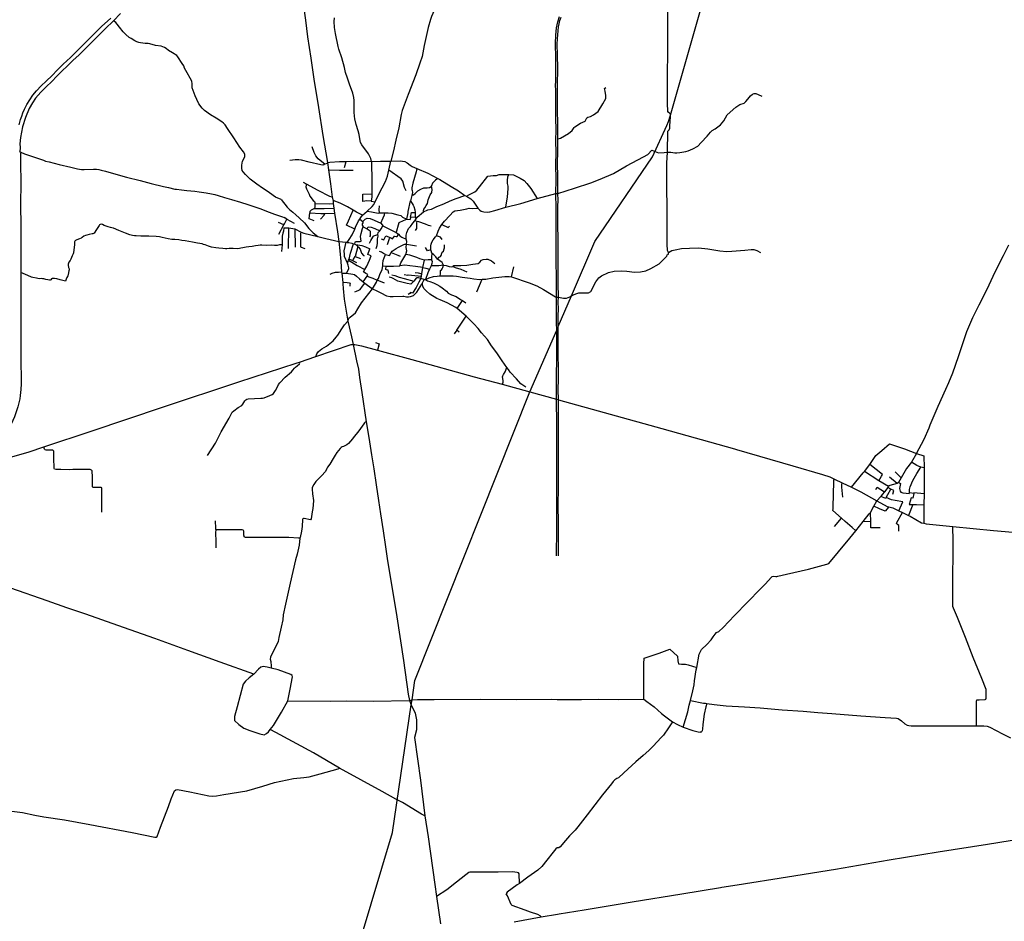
# Model space of a CAD drawing. Header units: millimetres. Extents: x 664923 to 767831, y 3118803 to 3207600.
# Tile 117 of 256: x 675190 to 682141, y 3172172 to 3178535. Entities that reach past the tile are written whole.
import ezdxf

# ---------------------------------------------------------------- set-up
doc = ezdxf.new("R2010")
doc.units = ezdxf.units.MM
doc.layers.add('roads_2', color=2, linetype='Continuous')
doc.layers.add('roads_3', color=3, linetype='Continuous')

msp = doc.modelspace()

# ---------------------------------------------------------------- linework, layer by layer
at = {"layer": 'roads_2'}
for points in [[(678251.73, 3178982.36), (678202.99, 3178838.23), (678168.43, 3178731.22), (678133.99, 3178641.65), (678097.15, 3178557.05), (678089.27, 3178537.58), (678073.41, 3178480.42), (678044.2, 3178354.13), (678029.84, 3178275.3), (678014.99, 3178227.83), (677985.48, 3178147.23), (677932.73, 3178008.19), (677889.33, 3177893.29), (677882.35, 3177866.09), (677865.49, 3177772.12), (677845.42, 3177684.3), (677828.67, 3177609.31), (677810.69, 3177537.01)], [(677183.64, 3178700), (677207.13, 3178532.85), (677222.56, 3178413.49), (677245.43, 3178263.87), (677267.18, 3178114.98), (677298.91, 3177914.66), (677330.59, 3177716.9), (677362.69, 3177528.27)], [(677362.69, 3177528.27), (677380.19, 3177530.38), (677446.31, 3177533.94), (677495, 3177534.86), (677549.6, 3177535.88), (677674.02, 3177533.75), (677737.11, 3177536.18), (677810.69, 3177537.01)], [(677362.69, 3177528.27), (677369.75, 3177475.6), (677383, 3177376.78), (677396.04, 3177282.98), (677401.55, 3177259.66), (677403.73, 3177237.01), (677407.81, 3177204.46), (677412.1, 3177170.2), (677434.33, 3177038.13), (677443.08, 3176970.58), (677448.86, 3176904.83), (677456.66, 3176828.13), (677462.18, 3176754.7), (677463.41, 3176747.03), (677470.05, 3176681.54), (677471.19, 3176670.33), (677473.89, 3176638.18), (677479.83, 3176561.82), (677504.04, 3176420.99), (677505.44, 3176408.76), (677532.39, 3176298.14), (677542.8, 3176242.44)], [(677542.8, 3176242.44), (677567.16, 3176128.79), (677580.54, 3176069.5), (677589.23, 3176011.17), (677605.44, 3175903.29), (677635.87, 3175697.33), (677655, 3175585.61), (677673.75, 3175464.58), (677688.78, 3175365.98), (677705.31, 3175253.45), (677722.35, 3175141.95), (677736.02, 3175046.96), (677754.49, 3174927.2), (677772.08, 3174813.9), (677784.25, 3174732.6), (677851.65, 3174321.99), (677898.17, 3174011.67), (677932.37, 3173775.4), (677941.06, 3173730.42), (677954.13, 3173699.03), (677981.4, 3173641.92), (677991.47, 3173594.2), (677991.41, 3173524.05), (677976.56, 3173470.37), (678018.11, 3173168.87), (678050.39, 3172917.38), (678072.72, 3172768.08), (678121.14, 3172431.77), (678133.11, 3172347.59), (678160.44, 3172155.45)], [(680146.24, 3172412.1), (680253.47, 3172429.87), (680608.97, 3172486.97), (680949.07, 3172541.23), (681326.6, 3172605.65), (681673.67, 3172661.49), (682022.77, 3172716.79), (682341.34, 3172768.45)], [(678997.24, 3172223.87), (679173.63, 3172252.34), (679512.82, 3172309.74), (679863.98, 3172365.3), (680138.05, 3172410.74)], [(680138.05, 3172410.74), (680146.24, 3172412.1)], [(678681.25, 3172169.33), (678869.86, 3172203.33), (678987.01, 3172222.23)], [(678987.01, 3172222.23), (678997.24, 3172223.87)]]:
    msp.add_lwpolyline(points, dxfattribs=at)
at = {"layer": 'roads_3'}
for points in [[(677390.97, 3171362.6), (677436.95, 3171516.25), (677820.96, 3172799.53), (677954.13, 3173699.03), (677959.45, 3173734.96), (677979.55, 3173870.77), (678789.9, 3175909.76), (678980.62, 3176345.03), (678984.37, 3176353.73), (678991.61, 3176370.54), (679084.23, 3176585.52), (679249.92, 3176970.12), (679657.58, 3177566.95), (679758.38, 3177788.49), (679770.73, 3177815.61), (679783.8, 3177861.25), (680229.85, 3179418.64), (680278.65, 3179552.53), (680282.27, 3179562.44), (680291.63, 3179588.14), (680295.2, 3179597.95), (680297.38, 3179603.94), (680356.15, 3179765.15)], [(679766.92, 3179709), (679764.51, 3179538.99), (679764.59, 3179295.06), (679762.96, 3179091.69), (679763.35, 3178875.91), (679761.99, 3178702.17), (679762.5, 3178502.48), (679763.3, 3178307.9), (679760.31, 3178144.37), (679761.49, 3177949.07), (679762.48, 3177885.07)], [(675185.05, 3177794.18), (675196.39, 3177830.26), (675203.66, 3177854.25), (675212.26, 3177878.24), (675223.11, 3177902.94), (675240.77, 3177936.45), (675260.46, 3177968.87), (675283.28, 3178002.45), (675309.26, 3178034.3), (675340.14, 3178068.23), (675376.4, 3178101.8), (675417.99, 3178140.34), (675454.62, 3178178.81), (675495.71, 3178220.71), (675547.67, 3178269.23), (675618.6, 3178338.56), (675699.47, 3178418.3), (675767.05, 3178486.24), (675832.28, 3178547.02)], [(675901.88, 3178578.54), (675851.28, 3178528.25), (675792.52, 3178470.89), (675756.6, 3178435.01), (675719.42, 3178398.17), (675667.24, 3178346.91), (675641.31, 3178320.66), (675606.01, 3178285.42), (675567.56, 3178248.87), (675528.17, 3178210.73), (675487.86, 3178171.32), (675457.55, 3178141.85), (675412.58, 3178095.42), (675380.68, 3178065.91), (675339.44, 3178024.59), (675301.73, 3177980.81), (675279.39, 3177947.66), (675256.83, 3177908.52), (675230.2, 3177844.7), (675209.31, 3177778.76), (675195.85, 3177703.79), (675190.48, 3177660.18), (675192.78, 3177634.02), (675191.66, 3177603.09)], [(677035.92, 3177265.08), (676995.74, 3177282.31), (676978.06, 3177294.54), (676943.15, 3177319.44), (676904.61, 3177346.07), (676863.84, 3177373.56), (676817.09, 3177409.44), (676783.87, 3177441.51), (676767.86, 3177461.34), (676760.53, 3177471.94), (676757.15, 3177487.51), (676758.18, 3177508.49), (676759.3, 3177523.68), (676763.58, 3177537.13), (676779.26, 3177567.26), (676780.02, 3177576.65), (676778.51, 3177587.33), (676770.66, 3177601.93), (676744.14, 3177635.89), (676701.44, 3177700.39), (676656.48, 3177766.69), (676639.28, 3177792.62), (676628.31, 3177804.75), (676616.42, 3177814.98), (676575.78, 3177839.28), (676535.47, 3177862.66), (676494.72, 3177893.59), (676476.71, 3177910.66), (676453.73, 3177940.6), (676438.98, 3177972.56), (676429.06, 3177998.91), (676407.95, 3178053.17), (676407.19, 3178061.36), (676407.17, 3178084.07), (676404.72, 3178098.23), (676402.38, 3178106.72), (676392.3, 3178123.28), (676371.12, 3178160.83), (676354.14, 3178193.06), (676347.86, 3178209.37), (676337.77, 3178226.88), (676306.94, 3178273.42), (676298.55, 3178282.45), (676269.43, 3178300.3), (676239.98, 3178318.47), (676224.24, 3178331.8), (676213.02, 3178339.84), (676187.53, 3178347.65), (676149.06, 3178354.01), (676108.95, 3178364.44), (676096.21, 3178368.35), (676075.6, 3178368.04), (676043.21, 3178371.02), (676030.14, 3178374.92), (676017.72, 3178379.47), (676001.43, 3178386.48), (675977.41, 3178402.2), (675962.7, 3178410.18), (675938.6, 3178430.95), (675920.87, 3178450.56), (675895.01, 3178482.98), (675878.83, 3178504.5), (675868.51, 3178516.02), (675851.28, 3178528.25)], [(677674.02, 3177533.75), (677669.43, 3177554.66), (677651.31, 3177588.33), (677604.11, 3177651.14), (677596.67, 3177669.65), (677589.7, 3177693.64), (677586.74, 3177725.05), (677579.73, 3177750.89), (677565.03, 3177795.97), (677555.49, 3177834.94), (677552.47, 3177853.87), (677549.71, 3177881.7), (677551.18, 3177964.2), (677548.13, 3177985.45), (677541.04, 3178016.71), (677518.68, 3178079.1), (677502.83, 3178122.99), (677489.01, 3178161.51), (677481.44, 3178198.56), (677463.31, 3178264.89), (677442.89, 3178327.69), (677438.33, 3178345.82), (677420.2, 3178437.31), (677412.54, 3178480.17), (677410.71, 3178523.51), (677412.65, 3178549.48)], [(678980.1, 3174751.7), (678980.9, 3174939.4), (678980.65, 3175147.2), (678981.35, 3175340.74), (678981.19, 3175454.51), (678981.76, 3175586.19), (678981.1, 3175713.72), (678980.26, 3175819.5), (678979.73, 3175856.63), (678979.89, 3175962.03), (678980.04, 3176037.05), (678981.25, 3176127.09), (678980.59, 3176204.42), (678981.71, 3176283.85), (678980.62, 3176345.03), (678979.74, 3176395.05), (678979.64, 3176502.91), (678978.21, 3176578.1), (678978.43, 3176649.55), (678978.32, 3176724.3), (678977.89, 3176820.26), (678977.61, 3176906.39), (678977.4, 3177004.42), (678977.97, 3177102.98), (678977.44, 3177204.62), (678974.27, 3177307.74), (678977.2, 3177406.88), (678975.03, 3177513.67), (678976.08, 3177597.73), (678975.58, 3177681.01), (678976.95, 3177760.95), (678975.52, 3177837.23), (678974.42, 3177908.6), (678975.28, 3177988.01), (678974.03, 3178035.58), (678971.11, 3178073.03), (678973.86, 3178097.9), (678974.15, 3178157.72), (678973.54, 3178281.86), (678972.78, 3178348.05), (678972.45, 3178369.51), (678974.96, 3178426.19), (678978.59, 3178477.71), (678988.06, 3178520.78), (678999.44, 3178558.2)], [(678992.77, 3175853.4), (678991.66, 3175925.56), (678992.37, 3175997.75), (678993.68, 3176081.83), (678992.16, 3176164.07), (678991.08, 3176234.67), (678991.6, 3176285.12), (678991.61, 3176370.54), (678991.61, 3176385.48), (678991.45, 3176446.78), (678992.55, 3176493.37), (678990.99, 3176545.07), (678992.79, 3176577.62), (678990.3, 3176674.14), (678991.2, 3176768.04), (678990.73, 3176798.56), (678990.97, 3176900.99), (678991.28, 3176999.55), (678989.63, 3177072.98), (678989.72, 3177151.34), (678989.52, 3177215.75), (678991.2, 3177262.63), (678988.5, 3177308.03), (678989.27, 3177418.27), (678986.79, 3177528.67), (678987.57, 3177595.93), (678987.89, 3177693.96), (678988.66, 3177795.62), (678987.26, 3177904.22), (678986.33, 3177981.28), (678987.44, 3178061.73), (678987.25, 3178073.89), (678988.04, 3178191.58), (678986.05, 3178286.46), (678984.89, 3178362.23), (678985.86, 3178400.52), (678990.47, 3178456.19), (678992.9, 3178483.65), (678997, 3178505.17), (679003.39, 3178529.06), (679011.85, 3178553.25)], [(678987.89, 3177693.96), (679007.92, 3177699.97), (679063.31, 3177732.28), (679089.45, 3177753.89), (679103.83, 3177774.59), (679109.28, 3177779.06), (679149.68, 3177806.02), (679182.19, 3177820.05), (679188.59, 3177833.69), (679193.23, 3177842.54), (679201.26, 3177847.05), (679218.83, 3177851.71), (679241.44, 3177863.76), (679273.43, 3177887.66), (679307.17, 3177940.49), (679326.79, 3177979.57), (679327.57, 3178000.79), (679322.33, 3178030.7), (679319.1, 3178049.3), (679326.34, 3178056.36)], [(679699.64, 3177596.06), (679739.24, 3177598.38), (679762, 3177600.56), (679785.55, 3177599.46), (679814.67, 3177594.43), (679828.64, 3177594.64), (679851.02, 3177597.55), (679893.19, 3177605.15), (679908.21, 3177608.67), (679942.53, 3177624.57), (679976.08, 3177641.91), (680000.68, 3177667.9), (680043.01, 3177712.43), (680067.18, 3177742.44), (680078.06, 3177752.12), (680100.28, 3177765.99), (680136.61, 3177793.99), (680159.37, 3177820.31), (680183.69, 3177864.58), (680245.74, 3177917.12), (680273.76, 3177935.84), (680303.28, 3177946.51), (680316.33, 3177958.42), (680330.81, 3177973.27), (680348.83, 3177996.96), (680362.61, 3178009.61), (680375.04, 3178013.45), (680385.7, 3178013.98), (680401.96, 3178008.39), (680428.27, 3177995.26)], [(679769.85, 3176892.59), (679763.77, 3176907.13), (679760.17, 3176949.87), (679759.81, 3177068.38), (679759.62, 3177200.07), (679759.03, 3177357.71), (679759.07, 3177521.59), (679762, 3177600.56), (679764.37, 3177749.54), (679774.9, 3177758.12), (679778.42, 3177768.78), (679780.35, 3177786), (679784.89, 3177849.72), (679783.8, 3177861.25), (679783.13, 3177868.34), (679774.9, 3177877), (679762.48, 3177885.07)], [(677362.69, 3177528.27), (677359.31, 3177521.28), (677344.67, 3177516.67), (677334.65, 3177522.73), (677295.6, 3177552.5), (677279.47, 3177573.47), (677267.7, 3177597.43), (677254.97, 3177637.11)], [(678985.91, 3177307.97), (678988.5, 3177308.03), (679105.56, 3177346.46), (679220.81, 3177383.35), (679288.05, 3177409.99), (679381.21, 3177449.46), (679473.76, 3177503.93), (679593, 3177568.32), (679624.14, 3177584.54), (679651.62, 3177613.7)], [(679651.62, 3177613.7), (679699.64, 3177596.06)], [(675188.77, 3177604.74), (675191.66, 3177603.09), (675198.27, 3177599.96), (675222.81, 3177589.1), (675357.39, 3177543.38), (675372.17, 3177537.44), (675397.07, 3177530.95), (675433.73, 3177521.68), (675467.83, 3177514.21), (675551.72, 3177494.22), (675596.68, 3177482.33), (675612.82, 3177479.15), (675625.46, 3177477.73), (675644.08, 3177476.87), (675710.4, 3177479.93), (675732.45, 3177480.03), (675749.49, 3177477.32), (675765.84, 3177473.91), (675794.9, 3177466.36), (675868.94, 3177445.08), (675943.42, 3177424.73), (676041.17, 3177399.94), (676117.96, 3177379.39), (676203.7, 3177358.75), (676240.11, 3177350.85), (676283.91, 3177340.32), (676295.86, 3177339.12), (676330.84, 3177334.86), (676369.95, 3177330.66), (676426.09, 3177324.19), (676455.98, 3177321.45), (676505.61, 3177312.63), (676543.21, 3177306.74), (676567.15, 3177302.25), (676590.32, 3177295.49), (676634.38, 3177280.82), (676684.47, 3177265.9), (676748.26, 3177246.51), (676799.15, 3177231.61), (676843.54, 3177216.94), (676890.88, 3177200.69), (676932.22, 3177184.52), (676987.6, 3177163.07), (677045.06, 3177142.78), (677056.99, 3177138.92)], [(675198.27, 3177599.96), (675196.31, 3177589.27), (675194.62, 3177532.46), (675196.95, 3177377.89), (675196.16, 3177240.33), (675196.53, 3177068.06), (675197.35, 3176887.28), (675197.83, 3176750.92)], [(677344.67, 3177516.67), (677337.39, 3177511.8), (677329.72, 3177508.76), (677316.08, 3177510.38), (677233.45, 3177528.87), (677179.55, 3177543.42), (677160.02, 3177546.41), (677134.29, 3177545.65), (677095.76, 3177540.68)], [(677674.02, 3177533.75), (677674.74, 3177390.01), (677674.48, 3177307.01), (677674.42, 3177285.42), (677672.02, 3177254.99), (677698.21, 3177250.21), (677726.07, 3177303), (677771.01, 3177394.04), (677785.16, 3177430.46), (677795.58, 3177473.84), (677810.69, 3177537.01)], [(677810.69, 3177537.01), (677876.41, 3177538.68), (677908.08, 3177535.5), (677924.41, 3177525.88), (677945.27, 3177508.64), (677960.12, 3177498.62), (677992.3, 3177485.95), (678070.03, 3177452.38), (678142.53, 3177414.67), (678156.75, 3177407.26), (678235.46, 3177357.98), (678288.15, 3177326.6), (678332.04, 3177293.99), (678343.88, 3177288.68), (678374.31, 3177270.49), (678391.47, 3177254.66), (678422.74, 3177205.39)], [(677369.75, 3177475.6), (677447.83, 3177473.44), (677543.77, 3177473.61)], [(677482.93, 3177491.04), (677495, 3177534.86)], [(677917.31, 3177326.23), (677905.74, 3177351.91), (677893.63, 3177396.22), (677881.94, 3177412.59), (677795.58, 3177473.84)], [(677992.3, 3177485.95), (677988.54, 3177461.38), (677965.05, 3177382.66), (677958.31, 3177348.58), (677958.76, 3177336.17), (677961.21, 3177329.23), (677961.94, 3177315.01), (677957.26, 3177294.67), (677948.33, 3177255.83)], [(678142.53, 3177414.67), (678124.78, 3177402.77), (678112.45, 3177391.97), (678104.88, 3177381.98), (678097.47, 3177361.86)], [(678343.88, 3177288.68), (678359.64, 3177300.24), (678401.97, 3177321.01), (678416.5, 3177332.57), (678434.89, 3177355.89), (678494.48, 3177432.03)], [(678494.48, 3177432.03), (678532.3, 3177434.8), (678554.71, 3177436.24), (678574.11, 3177441.66), (678642.84, 3177443.44)], [(678622.3, 3177211.38), (678624.12, 3177229.77), (678633.7, 3177282.68), (678638.13, 3177343.51), (678637.49, 3177360.7), (678632.8, 3177378.91), (678632.85, 3177399.76), (678636.5, 3177425.42), (678642.84, 3177443.44), (678674.51, 3177439.91), (678689.31, 3177434.28), (678722.67, 3177416.87), (678751.25, 3177399.39), (678769.92, 3177380.29), (678797.32, 3177344.13), (678841.96, 3177272.54)], [(677396.04, 3177282.98), (677378.14, 3177286.75), (677295.87, 3177329.02), (677213.69, 3177374.31), (677193.84, 3177385.25)], [(677213.69, 3177374.31), (677211.28, 3177366.96), (677210.72, 3177355.06), (677213.88, 3177340.84), (677234.13, 3177303.11), (677238.92, 3177290.01), (677260.91, 3177258.71), (677270.4, 3177250.99), (677272.52, 3177244.62), (677274.29, 3177236.97), (677274.06, 3177228.55), (677272.99, 3177214.08), (677270.03, 3177203.07), (677246.68, 3177190.83), (677236.71, 3177181.34), (677237.77, 3177172.04)], [(677957.26, 3177294.67), (677969.2, 3177298.08), (677981.53, 3177309.24), (678000.55, 3177328.19), (678021.14, 3177339.84), (678042.53, 3177347.48), (678065.68, 3177348.57), (678083.28, 3177351.59), (678094.04, 3177357.05), (678097.47, 3177361.86)], [(678041.21, 3177180.05), (678039.85, 3177186.32), (678042.06, 3177197.33), (678049.47, 3177206.59), (678058.03, 3177223.91), (678068.67, 3177237.42), (678073.42, 3177263.65), (678087.74, 3177299.89), (678098.71, 3177316.52), (678100.43, 3177336.49), (678097.47, 3177361.86)], [(677035.92, 3177265.08), (677078.28, 3177213.14), (677093.99, 3177195.09), (677118.92, 3177175.72), (677140.16, 3177157.38), (677162.9, 3177136.88), (677200.21, 3177101.24), (677230.95, 3177062.56), (677261.57, 3177031.57), (677293.6, 3177004.62)], [(677609.14, 3177154.69), (677567.2, 3177177.33), (677544.26, 3177190.92), (677502.92, 3177215.4), (677452.36, 3177240.5), (677401.55, 3177259.66)], [(677672.02, 3177254.99), (677640.2, 3177255.78), (677612.71, 3177251.48), (677611.11, 3177304.99), (677674.48, 3177307.01)], [(678097.66, 3176841.37), (678088, 3176840.89), (678072.94, 3176839.37), (678048, 3176838.47), (678013.28, 3176847.26), (677992.87, 3176855.99), (677964.36, 3176866.94), (677943.2, 3176873.85), (677914.8, 3176877.82), (677922.2, 3176904.06), (677919.94, 3176915.66), (677918.97, 3176928.06), (677920.17, 3176951.88), (677921.71, 3176970.01), (677919.11, 3176987.3), (677917.63, 3177015.21), (677922.56, 3177033.13), (677934.1, 3177060.73), (677947.9, 3177076.71), (677965.5, 3177098.71), (677979.27, 3177116.25), (677995.28, 3177141.07), (678041.21, 3177180.05), (678070.4, 3177192.65), (678096.57, 3177199), (678135.54, 3177217.7), (678183.87, 3177236.03), (678227.74, 3177257.65), (678269.87, 3177273.81), (678332.04, 3177293.99)], [(678422.74, 3177205.39), (678438.78, 3177190.28), (678448.43, 3177184.21), (678466.88, 3177180.1), (678488.62, 3177176.77), (678507.72, 3177178.16), (678544.31, 3177189.7), (678622.3, 3177211.38), (678727.39, 3177238.96), (678841.96, 3177272.54), (678974.27, 3177307.74), (678977.16, 3177307.8)], [(678977.16, 3177307.8), (678985.91, 3177307.97)], [(677270.03, 3177203.07), (677340.09, 3177201.94), (677407.81, 3177204.46)], [(677274.29, 3177236.97), (677375.8, 3177235.4), (677403.73, 3177237.01)], [(677554.85, 3177057.2), (677496.68, 3177085.34), (677511.55, 3177115.32), (677526.32, 3177153.04), (677544.26, 3177190.92)], [(677502.57, 3176963.84), (677515.56, 3176983.07), (677536.89, 3177016.5), (677554.85, 3177057.2), (677561.02, 3177071.18), (677581.91, 3177115.99), (677590.15, 3177128.56), (677597.16, 3177139.25), (677609.14, 3177154.69), (677641.96, 3177184.93), (677676.85, 3177215.73), (677689.88, 3177230.41), (677698.21, 3177250.21)], [(677728.62, 3177171.77), (677728.23, 3177194.14), (677729.64, 3177220.54)], [(677922.47, 3177127.14), (677932.96, 3177172.31), (677931.51, 3177182.12), (677948.33, 3177255.83), (677961.09, 3177237.14), (677967.99, 3177225.35), (677971.29, 3177216.34), (677979.97, 3177192.68), (677980.33, 3177174.85), (677981.04, 3177139.93), (677995.28, 3177141.07)], [(678098.26, 3176886.65), (678094.27, 3176904.18), (678092.87, 3176911.14), (678091.32, 3176927.16), (678091.41, 3176938.28), (678093.8, 3176951.76), (678099.06, 3176965.3), (678108.94, 3176982.26), (678124.76, 3177001.64), (678133.21, 3177010.05), (678144.68, 3177042.3), (678153.69, 3177064.94), (678169.95, 3177090.02), (678187.52, 3177113.83), (678226.71, 3177152.18), (678250.23, 3177178.67), (678260.5, 3177186.85), (678299.95, 3177191.59), (678346.1, 3177200.31), (678362.41, 3177204.44), (678384, 3177203.74), (678422.74, 3177205.39)], [(677076.38, 3177126.36), (677056.99, 3177138.92)], [(677058.05, 3177093.76), (677076.38, 3177126.36), (677128.28, 3177098.26)], [(677269.48, 3177115.46), (677233.98, 3177128.82), (677237.77, 3177172.04), (677316.12, 3177167.74), (677343.84, 3177168.45), (677412.1, 3177170.2)], [(677313.97, 3177126.58), (677338.91, 3177154.76), (677343.84, 3177168.45)], [(677590.15, 3177128.56), (677612.81, 3177111.03), (677627.88, 3177128.59), (677643.65, 3177134.53), (677663.7, 3177131.98), (677692.48, 3177120.26), (677739.33, 3177099.51)], [(677641.96, 3177184.93), (677672.35, 3177178.41), (677719.29, 3177169.57), (677728.62, 3177171.77), (677767.85, 3177172.89), (677792.05, 3177172.23), (677816.77, 3177170.28), (677860.12, 3177158.26), (677880.46, 3177153.91), (677885.48, 3177148.56), (677891.32, 3177141.14), (677922.47, 3177127.14)], [(677739.33, 3177099.51), (677756.2, 3177135.98), (677763.94, 3177157.31), (677767.85, 3177172.89)], [(677867.98, 3177103.02), (677899.71, 3177118.77), (677922.47, 3177127.14), (677946.67, 3177125.7)], [(677981.04, 3177139.93), (677948.01, 3177140.46), (677946.67, 3177125.7)], [(677948.01, 3177140.46), (677955.27, 3177175.23), (677980.33, 3177174.85)], [(677055.21, 3177067.22), (677051.5, 3177043.85), (677047.92, 3177028.97), (677042.94, 3177008.13), (677043.35, 3176981.1), (677042.07, 3176945.85), (677031.26, 3176946.59), (677023.93, 3176945.34), (677007.66, 3176942.57), (676989.53, 3176942.08), (676969.76, 3176943.14), (676929.8, 3176942.77), (676899, 3176944.58), (676887.05, 3176944.4), (676873.76, 3176942.6), (676854.98, 3176939.35), (676830.02, 3176934.62), (676807.55, 3176932), (676787.61, 3176928.96), (676764.69, 3176926.09), (676751.66, 3176922.24), (676742.29, 3176919.58), (676728.08, 3176917.53), (676696.55, 3176921.4), (676684.84, 3176921.46), (676667.64, 3176920.05), (676652.5, 3176918.45), (676642.86, 3176917.85), (676623.09, 3176919.38), (676596.64, 3176921.72), (676574.09, 3176924.58), (676544.15, 3176930.06), (676523.61, 3176936.37), (676499.13, 3176945.6), (676486.89, 3176949.76), (676478.35, 3176953.29), (676444.72, 3176959.17), (676409.94, 3176965.5), (676357.68, 3176973.85), (676333.97, 3176977.82), (676313.7, 3176981.17), (676284.98, 3176982.8), (676264.29, 3176983.4), (676237.1, 3176989.61), (676195.17, 3176998.8), (676176.5, 3177002.63), (676152.14, 3177004.09), (676102.02, 3177007.22), (676045.05, 3177007.73), (676012.88, 3177009.07), (675999.09, 3177009.55), (675984.82, 3177012.07), (675966.84, 3177016.6), (675937.71, 3177028.49), (675888.97, 3177047.19), (675851.28, 3177063.75), (675840.46, 3177066.33), (675831.47, 3177068.25), (675813.95, 3177072.32), (675786.62, 3177083.58), (675773.91, 3177088.87), (675764.23, 3177091.24), (675757.81, 3177090.23), (675753.72, 3177087.88), (675749.66, 3177083.03), (675732.43, 3177053.82), (675714.44, 3177029.65), (675711.08, 3177026.52), (675707.05, 3177025.01), (675700.41, 3177023.13), (675679.03, 3177019.58), (675662.54, 3177014.81), (675655.1, 3177012.76), (675642.2, 3177006.59), (675630.63, 3176998.33), (675626.78, 3176995.04), (675623.09, 3176992.57), (675612.93, 3176987.72), (675592.25, 3176980.46), (675584.36, 3176976.46), (675580.32, 3176974.46), (675577.76, 3176971.84), (675577.17, 3176968.61), (675575.56, 3176945.47), (675571.54, 3176910.52), (675568.77, 3176889.64), (675567.09, 3176882.34), (675560.32, 3176868.83), (675554.66, 3176856.31), (675550.75, 3176846.23), (675548.41, 3176840.22), (675547.01, 3176836), (675537.46, 3176822.92), (675534.81, 3176815.94), (675532.8, 3176809.28), (675531.91, 3176803.13), (675534.91, 3176787.18), (675538.49, 3176775.93), (675539.55, 3176770.44), (675537.55, 3176763.31), (675531.76, 3176737.85), (675529.64, 3176727.64), (675523.33, 3176715.11), (675517.17, 3176703.7), (675513.14, 3176691.04), (675475.66, 3176699.85), (675452.51, 3176705.48), (675435.08, 3176708.93), (675423.54, 3176709.88), (675418.02, 3176709.65), (675413.36, 3176706.34), (675409.71, 3176699.82), (675405.52, 3176697.82), (675398.88, 3176697.24), (675389.44, 3176698.55), (675374.77, 3176701.4), (675360.1, 3176706.02), (675350.82, 3176706.86), (675342.21, 3176707.53), (675327.92, 3176707.16), (675307.9, 3176709.93), (675281.98, 3176716.49), (675273.17, 3176719.09), (675247.2, 3176729.36), (675197.83, 3176750.92)], [(677054.16, 3177087.64), (677015.74, 3177103.61)], [(677019.08, 3177022.55), (677054.16, 3177087.64), (677058.05, 3177093.76)], [(677055.21, 3177067.22), (677090.17, 3177065.85), (677132.93, 3177058.46), (677177.02, 3177036.45), (677196.63, 3177028.34), (677293.6, 3177004.62), (677349.8, 3176990.43), (677443.08, 3176970.58), (677495.43, 3176964.48), (677502.57, 3176963.84), (677512.73, 3176962.92), (677534.86, 3176958.5), (677546.48, 3176954.1), (677556.63, 3176950.26), (677565.56, 3176946.9), (677577.61, 3176933.53), (677580.52, 3176930.3), (677592.13, 3176916.21), (677602.11, 3176888.19), (677615.98, 3176871.57), (677620.45, 3176867.62)], [(677086.73, 3176921.19), (677090.17, 3177065.85)], [(677132.93, 3177058.46), (677133.39, 3176930.43)], [(677556.63, 3176950.26), (677558.56, 3176965.76), (677561.36, 3176968.9), (677593.34, 3176969.65), (677600.05, 3176973.12), (677596.69, 3177005.39), (677599.49, 3177026.39), (677609.62, 3177060.94), (677614.42, 3177073.29)], [(677612.81, 3177111.03), (677612.61, 3177101.95), (677608.39, 3177093.63), (677607.5, 3177084.05), (677614.42, 3177073.29), (677643.52, 3177058.09), (677656.11, 3177050.39), (677663.76, 3177043.01), (677664.4, 3177034.74), (677664.1, 3177020.52), (677663.23, 3177009.89), (677659.95, 3177002.72)], [(677643.52, 3177058.09), (677649.98, 3177073.68), (677671.61, 3177070.69), (677696.95, 3177062.53), (677732.05, 3177045.99)], [(677706.4, 3176920.42), (677714.13, 3176942.26), (677715.2, 3176957.02), (677714.72, 3176972.27), (677716.29, 3176988.08), (677719.89, 3177007.79), (677718.15, 3177019.67), (677721.33, 3177032.38), (677732.05, 3177045.99), (677741.72, 3177059.6), (677753.09, 3177080.97)], [(677739.33, 3177099.51), (677749.6, 3177088.43), (677753.09, 3177080.97), (677771.2, 3177069.88), (677800.25, 3177057.64), (677819.89, 3177047.85), (677842.97, 3177035.27), (677848, 3177032.24), (677853.47, 3177028.97), (677862.68, 3177021.1), (677873.52, 3177009.88), (677886.4, 3176999.99), (677919.11, 3176987.3)], [(677848, 3177032.24), (677851.75, 3177045.39), (677862.86, 3177088.55), (677867.98, 3177103.02)], [(678093.97, 3177076.98), (678075.7, 3177081.87), (678054.46, 3177093.18), (678007.45, 3177107.47), (677995.12, 3177111.31), (677979.27, 3177116.25)], [(677984.18, 3177047.88), (677992.3, 3177060.94), (677994.27, 3177102.35), (677995.12, 3177111.31)], [(678169.95, 3177090.02), (678213.88, 3177067.47), (678223.47, 3177077.67)], [(677177.02, 3177036.45), (677173, 3177027), (677171.84, 3176932.83), (677177.09, 3176929.29), (677202.42, 3176921.14)], [(677660.06, 3176959.02), (677667.6, 3176975.95), (677681.77, 3177001), (677686.34, 3177008.57), (677690.73, 3177010.45), (677718.15, 3177019.67)], [(677741.04, 3176987.53), (677759.15, 3176982.14), (677773.42, 3177010.33), (677805.07, 3176996.94)], [(677785.55, 3176947.49), (677794.48, 3176975.82), (677800.74, 3176991.43), (677805.07, 3176996.94), (677813.78, 3176993.83), (677822.08, 3176989.7), (677834.83, 3177006.69), (677838.97, 3177007.53), (677847.6, 3177004.05), (677854.6, 3177005.96), (677862.68, 3177021.1)], [(678173.22, 3176984.91), (678159.2, 3176999.87), (678133.21, 3177010.05)], [(677042.07, 3176945.85), (677038.28, 3176900.25)], [(677496.91, 3176746.49), (677512.63, 3176776.72), (677513.6, 3176785.15), (677508.54, 3176803.73), (677502.65, 3176817.81), (677483.73, 3176862.97), (677481.68, 3176877.21), (677481.26, 3176904.64), (677495.43, 3176964.48)], [(677502.65, 3176817.81), (677511.92, 3176838.76), (677515.23, 3176846.22), (677526, 3176887.35), (677546.48, 3176954.1)], [(677577.61, 3176933.53), (677557.4, 3176864.47), (677576.77, 3176856.23), (677596.67, 3176850.37)], [(677565.56, 3176946.9), (677577.17, 3176945.78), (677604.29, 3176940.51), (677629.89, 3176932.36), (677661.41, 3176918.72)], [(677615.51, 3176684.62), (677642.26, 3176725.47), (677646.51, 3176736.91), (677634.18, 3176743.45), (677616.57, 3176755.86), (677626.21, 3176771.52), (677640.68, 3176795.03), (677660.03, 3176839.04), (677670.49, 3176869.19), (677646.41, 3176878.92), (677661.41, 3176918.72)], [(677752.81, 3176798.45), (677753.7, 3176811.89), (677756.44, 3176836.76), (677762.13, 3176855.72), (677772.45, 3176878.13), (677801.14, 3176871.84), (677812.54, 3176892.2), (677819.4, 3176902.12), (677847.45, 3176920.92), (677863.18, 3176929.69), (677901.38, 3176948.39), (677908.36, 3176950.56), (677920.17, 3176951.88), (677990.44, 3176938.89)], [(678092.87, 3176911.14), (678067.73, 3176903.61), (678061.65, 3176916.32), (678055.25, 3176926.65)], [(678138.14, 3176846.13), (678150.96, 3176858.63), (678159.7, 3176864.97), (678165.05, 3176871.09), (678170.48, 3176888.54), (678172.24, 3176894.42), (678180.58, 3176901.87), (678186.6, 3176916.96), (678188.12, 3176925.95), (678188.71, 3176934.73), (678187.62, 3176946.06)], [(679768.78, 3176880.08), (679769.85, 3176892.59), (679794.09, 3176905.89), (679816.37, 3176911.41), (679862.52, 3176919.37), (679918.12, 3176922.29), (679980.99, 3176924.49), (680047.13, 3176918.6), (680133.15, 3176904.41), (680182.13, 3176898.44), (680217.45, 3176900.54), (680308.84, 3176909.19), (680354.54, 3176913.52), (680373.27, 3176912.78), (680393.14, 3176905.84), (680420.39, 3176892.3)], [(681519.65, 3175472.51), (681574.17, 3175574.65), (681610.05, 3175655.7), (681617.45, 3175676.66), (681674.61, 3175807.43), (681727.88, 3175928.63), (681749.96, 3175974.69), (681777.57, 3176043.54), (681816.96, 3176158.66), (681876.01, 3176333.7), (681919.31, 3176433.15), (681962.06, 3176521.99), (682018.41, 3176634.08), (682076.8, 3176756.07), (682133.83, 3176871.1), (682173.47, 3176946.34)], [(677568.54, 3176820.13), (677541.87, 3176833.07), (677515.23, 3176846.22)], [(677541.87, 3176833.07), (677546.83, 3176844.48), (677557.4, 3176864.47)], [(677772.45, 3176878.13), (677757.27, 3176884.62), (677743.33, 3176895.02), (677729.22, 3176899.46)], [(677812.54, 3176892.2), (677835.46, 3176882.69), (677859.76, 3176874.53), (677874.96, 3176867)], [(678036.34, 3176786.56), (677983.96, 3176794.29), (677942.82, 3176798.32), (677909.48, 3176802.48), (677873.16, 3176797.58), (677880.6, 3176818.58), (677900.84, 3176854.85), (677914.8, 3176877.82)], [(678181.44, 3176803.95), (678171.03, 3176820.51), (678156.79, 3176833.74), (678138.14, 3176846.13), (678126.74, 3176860.44), (678112.2, 3176876.26), (678098.26, 3176886.65), (678096.32, 3176860.23), (678097.66, 3176841.37), (678100.95, 3176829.79), (678099.89, 3176814.51), (678095.48, 3176798.98)], [(678181.44, 3176803.95), (678199.59, 3176799.41), (678221, 3176793.7), (678235.74, 3176791.73), (678249.12, 3176794.5), (678254.55, 3176800.07), (678275.14, 3176800.02), (678304.18, 3176800.64), (678346.24, 3176803.48), (678388.61, 3176810.35), (678425.87, 3176813.84), (678437.11, 3176824.08), (678449.77, 3176837.99), (678462.2, 3176842.39), (678482.93, 3176845.27), (678495.45, 3176843.99), (678520.47, 3176833.28), (678544.15, 3176815.02)], [(678992.79, 3176577.62), (679028.81, 3176568.86), (679048.65, 3176569.9), (679072.78, 3176579.05), (679084.23, 3176585.52), (679103.4, 3176596.36), (679122.43, 3176602.5), (679137.78, 3176607.86), (679159.86, 3176607.47), (679184.13, 3176607.11), (679204.71, 3176607.43), (679221.48, 3176617.19), (679255.73, 3176685.03), (679278.1, 3176713.17), (679296.28, 3176726.62), (679347.4, 3176750.08), (679386.21, 3176760.19), (679434.71, 3176763.13), (679475.17, 3176761.56), (679530.44, 3176754.37), (679572.34, 3176755.74), (679609.75, 3176762.17), (679644.05, 3176778.8), (679703.09, 3176813.37), (679732.83, 3176839.43), (679757.69, 3176867.34), (679759.57, 3176876.88)], [(679759.57, 3176876.88), (679768.78, 3176880.08)], [(677463.41, 3176747.03), (677496.91, 3176746.49), (677540.62, 3176740.35), (677552.45, 3176735.95), (677566.21, 3176726.11), (677588.76, 3176705.78), (677615.51, 3176684.62), (677626.17, 3176676.17), (677679.47, 3176635.83), (677695.2, 3176658.64), (677707.34, 3176683.45), (677714.38, 3176696.56), (677721.46, 3176709.74), (677732.71, 3176736.29), (677748.26, 3176771.49), (677752.81, 3176798.45), (677775.98, 3176795.47), (677828.59, 3176796.32), (677873.16, 3176797.58)], [(677511.92, 3176838.76), (677533.56, 3176823.79), (677572.39, 3176800.59), (677626.21, 3176771.52)], [(677795.21, 3176742.84), (677790.4, 3176768.63), (677779.46, 3176770.02), (677775, 3176772.28), (677775.98, 3176795.47)], [(678021.14, 3176709.77), (678025.33, 3176725.93), (678029.48, 3176741.97), (678036.34, 3176786.56)], [(678036.34, 3176786.56), (678048, 3176838.47)], [(678036.34, 3176786.56), (678055.91, 3176782.2), (678081.7, 3176774.44)], [(678158.48, 3176726.73), (678159.16, 3176740.82), (678159.56, 3176765.65), (678166.77, 3176770.16), (678172.64, 3176777.76), (678176.74, 3176786.5), (678181.44, 3176803.95), (678165.32, 3176800.78), (678147.7, 3176798.86), (678120.87, 3176797.54), (678110.02, 3176797.91), (678095.48, 3176798.98), (678081.7, 3176774.44), (678071.99, 3176747.95), (678055.35, 3176702.29)], [(678249.12, 3176794.5), (678264.8, 3176785.99), (678303.96, 3176773.79), (678346.17, 3176755.05)], [(678660.68, 3176720.43), (678678.73, 3176791.55)], [(675197.83, 3176750.92), (675197.25, 3176493.52), (675197.21, 3176306.41), (675196.9, 3176157.79), (675199.48, 3175965.66), (675197.24, 3175924.29), (675195.97, 3175903.76), (675193.11, 3175883.21), (675190.3, 3175858.87), (675184.67, 3175831.96), (675177.18, 3175802.82), (675151.91, 3175732.39), (675108.68, 3175633.29), (675056.56, 3175513.54), (675016.68, 3175418.11), (674976.78, 3175335.01), (674920.26, 3175211.41), (674869.05, 3175094.51), (674799.08, 3174937.57), (674725.13, 3174771.42), (674688.7, 3174682.78)], [(677280.15, 3176157.58), (677287.13, 3176177.35), (677300.11, 3176194.37), (677323.73, 3176212.65), (677356.53, 3176231.81), (677401.93, 3176269.09), (677424.72, 3176293.94), (677436.61, 3176309.12), (677463.17, 3176352.32), (677482.57, 3176382.62), (677505.44, 3176408.76), (677512.03, 3176428.06), (677525.09, 3176438.87), (677547.29, 3176454.57), (677560.34, 3176466.84), (677576.11, 3176493.78), (677603.04, 3176536.63), (677679.47, 3176635.83), (677710.2, 3176622.03), (677737.99, 3176607.82), (677779.5, 3176586.51), (677804.21, 3176581.4), (677825.15, 3176582.82), (677893.54, 3176583.13), (677902.36, 3176583.26), (677921.16, 3176580.26), (677933.67, 3176580.45), (677949.45, 3176582.52), (677970.66, 3176589.79), (677992.36, 3176612.8), (678027.93, 3176667.85), (678033.33, 3176679.03), (678043.97, 3176701.01), (678055.35, 3176702.29), (678080.19, 3176712.54), (678110.93, 3176722.16), (678137.74, 3176724.95), (678158.48, 3176726.73), (678203.88, 3176727.06), (678249.12, 3176726.65), (678272.66, 3176725.73), (678314.33, 3176718.14), (678369.42, 3176710.02), (678395.42, 3176705.29), (678436.11, 3176701.72), (678454.41, 3176702.97)], [(677381.61, 3176738.43), (677396.05, 3176746.41), (677419.36, 3176752.71), (677441.2, 3176753.05), (677462.18, 3176754.7)], [(677642.26, 3176725.47), (677661.53, 3176718.14), (677683.21, 3176711.49), (677714.38, 3176696.56)], [(678021.14, 3176709.77), (678004.14, 3176712.89), (677992.54, 3176713.62), (677987.99, 3176711.18), (677971.39, 3176690.25), (677950.56, 3176669.63), (677924.38, 3176674.35), (677886.56, 3176683.28), (677859.98, 3176690.19), (677841.63, 3176700.34), (677826.98, 3176708.72), (677816.04, 3176714.58), (677797.77, 3176718.69)], [(677817.35, 3176735.24), (677837.44, 3176730.89), (677867.8, 3176717.13), (677903.57, 3176707.85), (677971.39, 3176690.25)], [(677904.23, 3176737.46), (677930.06, 3176731.14), (677932.08, 3176735.31), (678025.33, 3176725.93)], [(678021.14, 3176709.77), (678007.92, 3176683.14), (677987.69, 3176645.32), (677962.84, 3176604.33), (677948.44, 3176610.84), (677943.38, 3176602.25), (677932.28, 3176594.95)], [(677982.28, 3176752.07), (678003.47, 3176748.56), (678029.48, 3176741.97)], [(678043.97, 3176701.01), (678021.14, 3176709.77)], [(678416.5, 3176614.23), (678454.41, 3176702.97)], [(678454.41, 3176702.97), (678479.96, 3176704.74), (678530.27, 3176713.27), (678613.84, 3176722.82), (678644, 3176723.8), (678660.68, 3176720.43), (678787.17, 3176677.89), (678841.08, 3176656.42), (678887.45, 3176630.43), (678971.71, 3176578.32), (678978.21, 3176578.1), (678980.08, 3176578.04)], [(677522.56, 3176655.51), (677523.73, 3176664.07), (677523.87, 3176672.35), (677517.3, 3176676.38), (677502.45, 3176678.48), (677470.05, 3176681.54)], [(677554.9, 3176615.14), (677566.81, 3176618.42), (677582.82, 3176625.65), (677593.65, 3176631.51), (677610.2, 3176654.79), (677626.17, 3176676.17)], [(677764.36, 3176675.74), (677714.38, 3176696.56)], [(678364.48, 3176419.44), (678341.8, 3176443.73), (678277.09, 3176497.37), (678268.17, 3176504.93), (678208.41, 3176536.34), (678157.1, 3176558.84), (678135.38, 3176568.59), (678086.06, 3176597.07), (678058.65, 3176620.97), (678043.32, 3176637.55), (678035, 3176654.23), (678033.73, 3176669.73), (678033.33, 3176679.03)], [(678055.35, 3176702.29), (678067.41, 3176692.95), (678083.86, 3176688.54), (678110.55, 3176677.83), (678134.12, 3176666.81), (678156.67, 3176654.22), (678173.24, 3176642.06), (678203.23, 3176618.72), (678215.39, 3176605.98), (678238.73, 3176592.88), (678270.88, 3176581.74), (678302.66, 3176560.5), (678314.86, 3176552.53), (678338.64, 3176536.98)], [(678980.08, 3176578.04), (678988.73, 3176577.76)], [(678988.73, 3176577.76), (678992.79, 3176577.62)], [(678277.09, 3176497.37), (678314.86, 3176552.53)], [(678291.53, 3176330.43), (678275.46, 3176344.15), (678341.8, 3176443.73)], [(678763.04, 3175941.36), (678727.29, 3175965.9), (678695.84, 3175999.57), (678651.67, 3176048.3), (678640.98, 3176067.27), (678628.3, 3176080.27), (678596.64, 3176127.13), (678558.06, 3176183.96), (678520.65, 3176233.31), (678492.13, 3176278.92), (678449.82, 3176324.57), (678425.69, 3176355.5), (678396.07, 3176388.16), (678364.48, 3176419.44)], [(678275.46, 3176344.15), (678257.93, 3176317.5)], [(675008.73, 3175415.67), (675016.68, 3175418.11), (675255.35, 3175486.22), (675360.12, 3175520.61), (675702.15, 3175632.89), (676198.74, 3175799.51), (676735.98, 3175979.03), (677141.36, 3176110.57), (677164.38, 3176118.37), (677280.15, 3176157.58), (677530.16, 3176242.24), (677542.8, 3176242.44), (677554.43, 3176242.61), (677602.76, 3176233.01), (677715.09, 3176202.4), (677957.26, 3176136.42), (678398.49, 3176013.96), (678596.2, 3175962.37), (678789.9, 3175909.76), (678979.73, 3175856.63), (678981.77, 3175856.13)], [(677701.26, 3176255.91), (677727.64, 3176248.04), (677715.09, 3176202.4)], [(676515.4, 3175459.78), (676572.14, 3175545.52), (676612.13, 3175627.54), (676668.9, 3175723.88), (676690.49, 3175764.27), (676700.79, 3175775.48), (676733.12, 3175797.74), (676757.63, 3175813.58), (676764.49, 3175821.25), (676778.72, 3175844.82), (676784.95, 3175852.49), (676793.44, 3175857.35), (676803.22, 3175860.33), (676891.67, 3175863.26), (676903.08, 3175864.07), (676915.72, 3175867.1), (676956.38, 3175883.81), (676973.09, 3175890.68), (676981.86, 3175897.76), (676995.83, 3175917.85), (677009.39, 3175943.93), (677016.44, 3175960.14), (677025.79, 3175971.63), (677062.93, 3176011.32), (677107.37, 3176050.18), (677117.65, 3176062.64), (677128.56, 3176074.8), (677136.37, 3176082.49), (677147.34, 3176091.18), (677165.35, 3176106.75), (677166.73, 3176110.25), (677164.38, 3176118.37)], [(678596.2, 3175962.37), (678602.74, 3175972.65), (678603.53, 3175989.47), (678597.94, 3176013.96), (678599.38, 3176022), (678605.5, 3176030.37), (678617.14, 3176050.98), (678628.3, 3176080.27)], [(678981.77, 3175856.13), (678990.34, 3175854.01)], [(678990.34, 3175854.01), (678992.77, 3175853.4), (679722.24, 3175648.95), (680236.07, 3175505.86)], [(678993.56, 3174751.64), (678992.58, 3174985.75), (678991.75, 3175107.07), (678992.93, 3175233.59), (678992.47, 3175331.63), (678992.8, 3175411.05), (678993.02, 3175498.75), (678992.27, 3175598.08), (678993.23, 3175687.6), (678992.66, 3175792.87), (678992.77, 3175853.4)], [(677635.87, 3175697.33), (677628.63, 3175695.15), (677624.27, 3175691.2), (677618.66, 3175683.87), (677584.6, 3175632.65), (677565.95, 3175610.38), (677551.38, 3175594.64), (677538.13, 3175576.07), (677511.31, 3175544.62), (677500.02, 3175534.62), (677490.22, 3175529.55), (677474.7, 3175524.15), (677466.95, 3175521.18), (677459.48, 3175516.15), (677452.58, 3175508.55), (677429.32, 3175481.8), (677415.83, 3175462.98), (677402.67, 3175438.98), (677378.59, 3175397.73), (677362.52, 3175377.05), (677359.03, 3175367.95), (677348.95, 3175347.09), (677319.26, 3175315.08), (677281.37, 3175276.74), (677265.57, 3175254.77), (677255.22, 3175234.18), (677254.62, 3175223.04), (677255.92, 3175188.4), (677264.18, 3175141.44), (677262.02, 3175112.43), (677259.82, 3175086.28), (677254.73, 3175061.36), (677252.37, 3175045.55), (677250.55, 3175028.96), (677248.2, 3175012.11), (677243.09, 3175006.08), (677197.72, 3175014.7), (677192.77, 3175015.15), (677188.64, 3175013.01), (677186.4, 3175006.77), (677183.75, 3174958.36), (677180.07, 3174926.22), (677170.11, 3174880.54), (677167.85, 3174875.08), (677162.36, 3174826.09), (677147.46, 3174762.48), (677136.35, 3174723.25), (677097.88, 3174557.76), (677065.93, 3174411.44), (677049.51, 3174335.33), (677046.82, 3174300.31), (677034.75, 3174247.91), (677019.51, 3174174.75), (677014.07, 3174147.11), (676960.58, 3174036.91), (676958.35, 3174022.25), (676961.39, 3174006.79), (676965.76, 3173972.54), (676964.26, 3173959.81)], [(681062.01, 3175234.94), (681144.43, 3175337.53), (681152.56, 3175347.68), (681191.34, 3175396.06), (681234.12, 3175458.56), (681276.96, 3175494.72), (681329.55, 3175541.62), (681436.37, 3175506.71), (681519.65, 3175472.51)], [(675768.96, 3175060.32), (675768.69, 3175203.89), (675769.86, 3175231.68), (675765.06, 3175234.45), (675706.39, 3175234.19), (675704.72, 3175238.9), (675703.7, 3175306.41), (675700.49, 3175351.5), (675696.92, 3175356.81), (675687.97, 3175361.72), (675657.51, 3175361.58), (675564.91, 3175360.81), (675540.51, 3175359.49), (675479.92, 3175359.84), (675443.74, 3175360.87), (675435.46, 3175362.97), (675432.52, 3175368.6), (675430.45, 3175443.35), (675430.46, 3175484.69), (675429.74, 3175490.68), (675423.62, 3175496.26), (675410.92, 3175497.65), (675387.46, 3175496.35), (675375.4, 3175496.8), (675368.38, 3175499.53), (675364.19, 3175503.89), (675360.12, 3175520.61)], [(680236.07, 3175505.86), (680250.68, 3175501.91)], [(680250.68, 3175501.91), (680647.09, 3175387.17), (680858.09, 3175326.41), (680908.1, 3175308.01), (680941.34, 3175292.22), (680995.67, 3175266.44), (681062.01, 3175234.94), (681127.88, 3175203.67), (681241.38, 3175140.57), (681313.73, 3175100.35), (681324.56, 3175097.29), (681353.61, 3175089.08), (681396.51, 3175068.43), (681420.8, 3175056.73), (681464.53, 3175035.69), (681474.78, 3175030.76), (681555.67, 3174984.86), (681572.86, 3174981.06), (681589.7, 3174977.33), (681777.89, 3174958.67), (682064.16, 3174930.28), (682526.94, 3174890.73)], [(681519.65, 3175472.51), (681484.72, 3175412.05), (681450.67, 3175367.18), (681412.71, 3175303.08), (681392.95, 3175269.73), (681384.42, 3175262.4), (681332.27, 3175248.99), (681325.34, 3175245.23), (681322.13, 3175240.95), (681317.35, 3175234.58), (681294.03, 3175203.49), (681279.22, 3175183.78), (681268.02, 3175170.98), (681241.38, 3175140.57)], [(681519.65, 3175472.51), (681573.3, 3175456.08), (681574.89, 3175373.14), (681573.7, 3175189.46), (681573.59, 3175111.94), (681573.49, 3175046.17), (681572.86, 3174981.06)], [(681255.63, 3175281.45), (681272.79, 3175313.19), (681279.3, 3175320.24), (681279.58, 3175325.73), (681191.34, 3175396.06)], [(681574.89, 3175373.14), (681551.67, 3175376.43), (681522.05, 3175388.77), (681484.72, 3175412.05)], [(681322.13, 3175240.95), (681255.63, 3175281.45), (681152.56, 3175347.68)], [(681412.71, 3175303.08), (681368.96, 3175345.27)], [(681573.7, 3175189.46), (681501.9, 3175195.29), (681501.05, 3175190.7), (681470.24, 3175196.99), (681471.78, 3175220.65), (681476.95, 3175239.08), (681495, 3175284.08), (681523.66, 3175333.19), (681551.67, 3175376.43)], [(681093.16, 3174926.84), (681065.95, 3174950.57), (681017.83, 3174994.46), (680992.29, 3175016.59), (680929.1, 3175071.37), (680931.93, 3175082.09), (680932.46, 3175095.27), (680935.91, 3175276.05), (680937.6, 3175285.6), (680941.34, 3175292.22)], [(681000.89, 3175165.12), (680993.17, 3175235.24), (680993.25, 3175253.9), (680995.67, 3175266.44)], [(681384.42, 3175262.4), (681329.24, 3175307.14)], [(681392.95, 3175269.73), (681408.47, 3175261.51), (681401.2, 3175227.25), (681405.41, 3175207.65), (681409.93, 3175201), (681423.01, 3175196.29), (681448.79, 3175193.59), (681468.34, 3175190.27), (681470.24, 3175196.99)], [(681232.45, 3175218.82), (681244.14, 3175235.65), (681294.03, 3175203.49)], [(681306.72, 3175162.48), (681318.15, 3175184.43), (681339.42, 3175222.99), (681317.35, 3175234.58)], [(681354.72, 3175185.77), (681360.36, 3175212.75), (681339.42, 3175222.99)], [(681501.05, 3175190.7), (681494.99, 3175158.81), (681482.62, 3175161.92), (681469.02, 3175113.96), (681494.76, 3175113.38), (681521.27, 3175112.77), (681573.59, 3175111.94)], [(680533.66, 3174606.15), (680541.31, 3174607.61), (680603.36, 3174622.77), (680758.69, 3174658.49), (680888.37, 3174691.56), (680902.74, 3174697.27), (680968.94, 3174779.38), (681050.57, 3174874.96), (681093.16, 3174926.84), (681145.28, 3174992.85), (681186.18, 3175046.83), (681196.19, 3175057.39), (681220.14, 3175100.93), (681241.38, 3175140.57)], [(681396.51, 3175068.43), (681425.31, 3175133.11), (681371.08, 3175142.1), (681344.23, 3175146.59), (681306.72, 3175162.48), (681303.34, 3175155.11), (681268.02, 3175170.98)], [(681494.76, 3175113.38), (681464.53, 3175035.69)], [(681264.6, 3174949.38), (681197.78, 3174948.09), (681197.14, 3174991.79), (681196.19, 3175057.39)], [(681324.56, 3175097.29), (681299.19, 3175066.3), (681258.65, 3175083.79), (681220.14, 3175100.93)], [(681396.47, 3174925.59), (681395.47, 3174965.82), (681387.27, 3174973.01), (681379.45, 3174979.48), (681380.8, 3174987.18), (681420.8, 3175056.73)], [(677090.68, 3174880.72), (676987.95, 3174880.72), (676909.67, 3174880.42), (676841.27, 3174880.06), (676797.08, 3174880.05), (676784.29, 3174880.31), (676778.64, 3174883.12), (676775.01, 3174886.19), (676773.14, 3174890.41), (676771.91, 3174897.97), (676772.85, 3174924.99), (676770.75, 3174929.87), (676767.34, 3174933.16), (676761.04, 3174934.63), (676738.16, 3174934.28), (676659.65, 3174934.65), (676576.22, 3174934.06), (676573.92, 3174937.59), (676573.13, 3174945.61), (676571.72, 3174999.1)], [(680941.14, 3174959.24), (680992.29, 3175016.59)], [(681197.14, 3174991.79), (681145.28, 3174992.85)], [(676573.92, 3174937.59), (676573, 3174914.85), (676573.3, 3174852.69), (676573.47, 3174806.76)], [(681945.05, 3173551.65), (681944.22, 3173651.69), (681943.67, 3173723.19), (681946.75, 3173734.09), (681962.89, 3173735.83), (682006.04, 3173737.98), (682009.78, 3173740.32), (682012.49, 3173745.92), (682011.53, 3173807.49), (681981.4, 3173885.75), (681921.14, 3174033.44), (681865.4, 3174175.16), (681809.02, 3174316.89), (681781.56, 3174382.44), (681777.45, 3174393.15), (681777.45, 3174403.77), (681777.69, 3174578.21), (681779.43, 3174792.69), (681779.43, 3174856.39), (681777.89, 3174958.67)], [(677167.85, 3174875.08), (677157.16, 3174876.98), (677090.68, 3174880.72)], [(676842.74, 3173915.6), (676605.97, 3174000.94), (676377.65, 3174084.44), (676143.39, 3174167.86), (675882.99, 3174260.48), (675657.23, 3174338.61), (675521.86, 3174383.87), (675383.67, 3174434.75), (675127.55, 3174523.76), (674861.64, 3174616.41), (674723.17, 3174669.73), (674688.7, 3174682.78), (674685.57, 3174683.88)], [(679874.36, 3173542.53), (679905.52, 3173651.47), (679916.45, 3173698.03), (679924.64, 3173730.8), (679941.36, 3173797.73), (679951.85, 3173841.01), (679953.7, 3173870.44), (679965.99, 3173946.25), (679968.98, 3173963.38), (679985.6, 3174058.61), (680003.32, 3174091.22), (680039.4, 3174125.75), (680070.89, 3174159.73), (680084.88, 3174178.72), (680100, 3174198.56), (680109.85, 3174209.49), (680124.66, 3174217.72), (680156.07, 3174246.62), (680236.88, 3174329.54), (680420.48, 3174518.3), (680455.46, 3174554.32), (680493.69, 3174597.76), (680500.58, 3174604.69), (680510.36, 3174607.26), (680526.53, 3174606.04)], [(680526.53, 3174606.04), (680533.66, 3174606.15)], [(679594.7, 3173739.53), (679595.16, 3173859.11), (679595.63, 3173988.31), (679596.96, 3174029.99), (679704.57, 3174064.76), (679778.18, 3174092.67), (679834.45, 3174042.25), (679835.43, 3174011.56), (679839.35, 3173989.63), (679861.07, 3173986.54), (679888.82, 3173986.32), (679908.58, 3173981.89), (679968.98, 3173963.38)], [(676705.22, 3173588.24), (676737.66, 3173562.08), (676772.92, 3173534.22), (676814.14, 3173518.12), (676884, 3173494.97), (676914.91, 3173489.17), (676932.98, 3173498.16), (676946.28, 3173510.03), (676958.42, 3173525.06), (676980.63, 3173553.75), (677037.5, 3173648.67), (677082.68, 3173727.64), (677099.13, 3173810.38), (677114.46, 3173896.32), (677112.91, 3173906.4), (677103.87, 3173913.4), (677015.47, 3173946.72), (676964.26, 3173959.81), (676937.6, 3173966.62), (676909.18, 3173970.54), (676892.27, 3173965.58), (676875.14, 3173951.73), (676842.74, 3173915.6), (676810.4, 3173889.91), (676782.56, 3173866.31), (676768.16, 3173846.06), (676724.01, 3173686.01), (676704.92, 3173616.57), (676705.22, 3173588.24)], [(677082.68, 3173727.64), (677384.07, 3173725.09), (677498.19, 3173727.31), (677685.68, 3173724.99), (677941.06, 3173730.42)], [(677941.06, 3173730.42), (677959.45, 3173734.96), (677997.99, 3173736.86), (678114.52, 3173738.4), (678441.91, 3173739.02), (678693.39, 3173738.01), (678946.71, 3173738.89), (678982.78, 3173738.69)], [(678982.78, 3173738.69), (678994.45, 3173738.63)], [(678994.45, 3173738.63), (679154.77, 3173737.7), (679277.66, 3173739.4), (679413.78, 3173738.39), (679594.7, 3173739.53), (679617.3, 3173722.41), (679669.75, 3173685.16), (679720.38, 3173639.06), (679741.3, 3173621.97), (679797.81, 3173578.96)], [(679924.64, 3173730.8), (680016.23, 3173711.75), (680021.23, 3173711.29)], [(680040.7, 3173709.25), (680033.12, 3173685.96), (680022.41, 3173635.09), (680016.94, 3173598.85), (680012.34, 3173557.78), (680009.98, 3173530.02), (680008.68, 3173517.29), (680005.76, 3173510.55), (679999.77, 3173507.58)], [(680021.23, 3173711.29), (680030.88, 3173710.52)], [(680030.88, 3173710.52), (680040.7, 3173709.25), (680091.73, 3173702.57), (680177.84, 3173693.54), (680306.69, 3173685.08), (680416.15, 3173678.11), (680572.98, 3173665.68), (680721.41, 3173654.74), (680824.51, 3173645.23), (680921.79, 3173639.56), (681127.13, 3173622.98), (681299.24, 3173610.63), (681378.94, 3173605.66), (681392.12, 3173603.25), (681415.36, 3173586.46), (681438.16, 3173566.57), (681455.08, 3173556.38), (681465.79, 3173553.11), (681482.72, 3173551.9), (681569.09, 3173551.44), (681806.37, 3173550.57), (681945.05, 3173551.65), (681995.01, 3173552.04), (682020.33, 3173549.82), (682037.52, 3173542.25), (682128.38, 3173496.3), (682183.35, 3173466.94)], [(679797.81, 3173578.96), (679770.36, 3173537.41), (679735.62, 3173485.92), (679718.36, 3173468.45), (679661.13, 3173407.27), (679631.63, 3173378.18), (679591.21, 3173341.4), (679538.73, 3173296.71), (679454, 3173219.05), (679416.2, 3173185.55), (679405.62, 3173179.04), (679390.33, 3173169.45), (679380.16, 3173158.66), (679367.29, 3173142.29), (679345.99, 3173115.98), (679304.87, 3173063.83), (679250.21, 3172994.27), (679195.92, 3172923.44), (679130.69, 3172838.27), (679110.52, 3172815.26), (679071.89, 3172775.3), (679042.17, 3172742.66), (679004.6, 3172697.48), (678995.02, 3172690.49)], [(679797.81, 3173578.96), (679832.8, 3173561.94), (679874.36, 3173542.53), (679941.42, 3173519.03), (679978.38, 3173509.21), (679993.17, 3173506.89)], [(677843.86, 3173035.13), (677749.21, 3173087.15), (677447.78, 3173253.78), (677264.5, 3173360.95), (676997.36, 3173504.45), (676958.42, 3173525.06)], [(679999.77, 3173507.58), (679993.17, 3173506.89)], [(675097.64, 3172954.57), (675209.32, 3172940.74), (675296.54, 3172921.36), (675359.6, 3172910.24), (675506.54, 3172887.81), (675685.09, 3172854.77), (675984.32, 3172799.67), (676142.56, 3172767.07), (676153.98, 3172765.02), (676159.1, 3172770.27), (676184.83, 3172837.43), (676240.61, 3172982.84), (676257.86, 3173037.3), (676282.29, 3173092.6), (676292.09, 3173099.65), (676302.95, 3173101.54), (676391.59, 3173086.37), (676525.75, 3173057.11), (676547.31, 3173056.46), (676579.98, 3173057.69), (676630.85, 3173066.34), (676793.4, 3173092.7), (676906.07, 3173125.94), (676988.14, 3173150.84), (677123.42, 3173179.01), (677196.1, 3173187.5), (677233.16, 3173192.75), (677310.38, 3173212.15), (677438.59, 3173248.83), (677447.78, 3173253.78)], [(677891.79, 3173009.76), (677843.86, 3173035.13)], [(678050.39, 3172917.38), (678025.27, 3172928.77), (677891.79, 3173009.76)], [(678984.2, 3172689.99), (678975.27, 3172683.48), (678956.59, 3172659.67), (678910.32, 3172603.75), (678874.94, 3172557.99), (678846.73, 3172534.04), (678776.24, 3172482.97), (678717.19, 3172439.37), (678702.37, 3172428.42), (678630.72, 3172377.99), (678624.52, 3172364.99)], [(678995.02, 3172690.49), (678984.2, 3172689.99)], [(678717.19, 3172439.37), (678716.73, 3172507.16), (678710.2, 3172515.39), (678702.62, 3172517.57), (678669.73, 3172520.32), (678568.09, 3172520.07), (678412.93, 3172519.01), (678368.1, 3172519.46), (678359.76, 3172516.89), (678338.66, 3172501.21), (678274.45, 3172447.63), (678204.65, 3172395.43), (678133.11, 3172347.59)], [(678869.86, 3172203.33), (678863.17, 3172211.17), (678848.58, 3172219.62), (678796.27, 3172237.11), (678758.77, 3172251.4), (678667.15, 3172283.32), (678660.12, 3172291.38), (678632.44, 3172352.06), (678624.52, 3172364.99)]]:
    msp.add_lwpolyline(points, dxfattribs=at)

doc.saveas('drawing.dxf')
